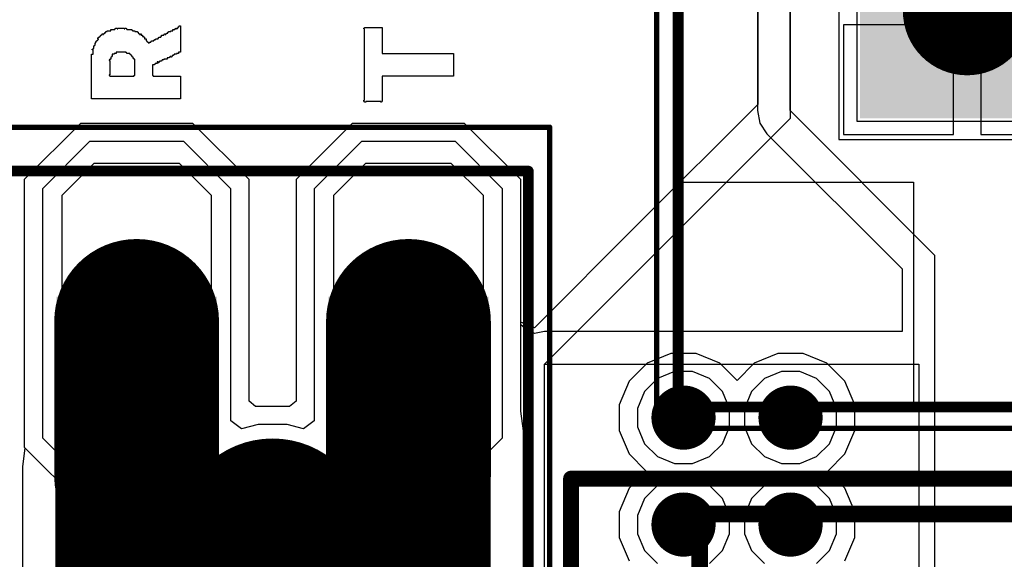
# Model space of a CAD drawing. Header units: millimetres. Extents: x -0.08 to 3.17, y -0.08 to 4.88.
# Tile 248 of 256: x 2.1 to 2.47, y 3.25 to 3.45. Entities that reach past the tile are written whole.
import ezdxf

# ---------------------------------------------------------------- set-up
doc = ezdxf.new("R2010")
doc.units = ezdxf.units.MM
doc.header["$MEASUREMENT"] = 0
for name, color, linetype in [('BottomLayer', 5, 'Continuous'), ('BottomSolder', 6, 'Continuous'), ('Mechanical13', 56, 'Continuous'), ('Mechanical15', 56, 'Continuous'), ('MidLayer1', 16, 'Continuous'), ('MidLayer2', 76, 'Continuous'), ('MultiLayer', 9, 'Continuous'), ('PadHoleLayer', 156, 'Continuous'), ('TopLayer', 1, 'Continuous'), ('TopOverlay', 2, 'Continuous'), ('TopPaste', 8, 'Continuous'), ('TopSolder', 216, 'Continuous'), ('ViaHoleLayer', 16, 'Continuous')]:
    doc.layers.add(name, color=color, linetype=linetype)

# ---------------------------------------------------------------- blocks, each defined once
blk = doc.blocks.new('ACM70V_701_2PL_TL00_F_________1_467')
at = {"layer": 'Mechanical13', "const_width": 0.00614}
for points in [[(0.14173, 0.12205), (0.14173, -0.12205)], [(0.14173, -0.12205), (-0.14173, -0.12205)]]:
    blk.add_lwpolyline(points, dxfattribs=at)
at = {"layer": 'Mechanical13', "const_width": 0.00307}
blk.add_lwpolyline([(0.1402, -0.12205, 1), (0.14327, -0.12205, 1)], format="xyb", close=True, dxfattribs=at)
blk.add_lwpolyline([(0.1402, -0.12205, 1), (0.14327, -0.12205, 1)], format="xyb", close=True, dxfattribs=at)
at = {"layer": 'Mechanical15', "const_width": 0.00591}
for points in [[(0.18898, 0), (0.18898, -0.135)], [(0.18898, -0.135), (-0.18898, -0.135)]]:
    blk.add_lwpolyline(points, dxfattribs=at)
at = {"layer": 'Mechanical15', "const_width": 0.00295}
blk.add_lwpolyline([(0.1875, -0.135, 1), (0.19045, -0.135, 1)], format="xyb", close=True, dxfattribs=at)
blk.add_lwpolyline([(0.1875, -0.135, 1), (0.19045, -0.135, 1)], format="xyb", close=True, dxfattribs=at)
blk = doc.blocks.new('0430450600_F_________1_485')
at = {"layer": 'BottomLayer'}
blk.add_solid([(0.08268, -0.09449), (0.15354, -0.09449), (0.08268, -0.02362), (0.15354, -0.02362)], dxfattribs=at)
at = {"layer": 'BottomSolder'}
blk.add_solid([(0.07868, -0.09849), (0.15754, -0.09849), (0.07868, -0.01962), (0.15754, -0.01962)], dxfattribs=at)
at = {"layer": 'Mechanical13'}
for p, q in [((0.1811, -0.16535), (0.1811, -0.07874)), ((0.1811, -0.07874), (0.26378, -0.07874)), ((0.26378, -0.07874), (0.26378, -0.16535)), ((0.26378, -0.16535), (0.1811, -0.16535))]:
    blk.add_line(p, q, dxfattribs=at)
at = {"layer": 'Mechanical13', "const_width": 0.00394}
for points in [[(0.26378, -0.16535), (0.26378, 0.19685)], [(0.26378, -0.16535), (-0.26772, -0.16535)]]:
    blk.add_lwpolyline(points, dxfattribs=at)
at = {"layer": 'Mechanical13', "const_width": 0.00197}
blk.add_lwpolyline([(0.2628, -0.16535, 1), (0.26476, -0.16535, 1)], format="xyb", close=True, dxfattribs=at)
blk.add_lwpolyline([(0.2628, -0.16535, 1), (0.26476, -0.16535, 1)], format="xyb", close=True, dxfattribs=at)
at = {"layer": 'Mechanical15', "const_width": 0.00197}
for points in [[(0.27165, -0.17323), (0.27165, 0.20472)], [(0.27165, -0.17323), (-0.27559, -0.17323)]]:
    blk.add_lwpolyline(points, dxfattribs=at)
at = {"layer": 'Mechanical15', "const_width": 0.000984}
blk.add_lwpolyline([(0.27116, -0.17323, 1), (0.27215, -0.17323, 1)], format="xyb", close=True, dxfattribs=at)
blk.add_lwpolyline([(0.27116, -0.17323, 1), (0.27215, -0.17323, 1)], format="xyb", close=True, dxfattribs=at)
at = {"layer": 'MidLayer1'}
blk.add_solid([(0.08268, -0.09449), (0.15354, -0.09449), (0.08268, -0.02362), (0.15354, -0.02362)], dxfattribs=at)
at = {"layer": 'MidLayer2'}
blk.add_solid([(0.08268, -0.09449), (0.15354, -0.09449), (0.08268, -0.02362), (0.15354, -0.02362)], dxfattribs=at)
at = {"layer": 'MultiLayer'}
blk.add_solid([(0.08268, -0.09449), (0.15354, -0.09449), (0.08268, -0.02362), (0.15354, -0.02362)], dxfattribs=at)
at = {"layer": 'PadHoleLayer', "const_width": 0.02362}
blk.add_lwpolyline([(0.1063, -0.05906, 1), (0.12992, -0.05906, 1)], format="xyb", close=True, dxfattribs=at)
at = {"layer": 'TopLayer'}
blk.add_solid([(0.08268, -0.09449), (0.15354, -0.09449), (0.08268, -0.02362), (0.15354, -0.02362)], dxfattribs=at)
at = {"layer": 'TopSolder'}
blk.add_solid([(0.07868, -0.09849), (0.15754, -0.09849), (0.07868, -0.01962), (0.15754, -0.01962)], dxfattribs=at)
blk = doc.blocks.new('HLE_115_02_F_DV_F_________1_549')
at = {"layer": 'BottomLayer', "const_width": 0.05906}
for points in [[(0.6, 0.07854), (0.6, 0.02146)], [(0.7, 0.07854), (0.7, 0.02146)], [(0.6, -0.07854), (0.6, -0.02146)], [(0.7, -0.07854), (0.7, -0.02146)]]:
    blk.add_lwpolyline(points, dxfattribs=at)
at = {"layer": 'BottomLayer', "const_width": 0.02953}
for points in [[(0.58524, 0.07854, 1), (0.61476, 0.07854, 1)], [(0.68524, 0.07854, 1), (0.71476, 0.07854, 1)], [(0.58524, 0.02146, 1), (0.61476, 0.02146, 1)], [(0.68524, 0.02146, 1), (0.71476, 0.02146, 1)], [(0.58524, -0.02146, 1), (0.61476, -0.02146, 1)], [(0.68524, -0.02146, 1), (0.71476, -0.02146, 1)]]:
    blk.add_lwpolyline(points, format="xyb", close=True, dxfattribs=at)
at = {"layer": 'BottomSolder', "const_width": 0.06063}
for points in [[(0.6, 0.07854), (0.6, 0.02146)], [(0.7, 0.07854), (0.7, 0.02146)], [(0.6, -0.07854), (0.6, -0.02146)], [(0.7, -0.07854), (0.7, -0.02146)]]:
    blk.add_lwpolyline(points, dxfattribs=at)
at = {"layer": 'BottomSolder'}
for points, const_width in [([(0.58484, 0.07854, 1), (0.61516, 0.07854, 1)], 0.03031), ([(0.68484, 0.07854, 1), (0.71516, 0.07854, 1)], 0.03031), ([(0.58484, 0.02146, 1), (0.61516, 0.02146, 1)], 0.03031), ([(0.68484, 0.02146, 1), (0.71516, 0.02146, 1)], 0.03031), ([(0.58484, -0.02146, 1), (0.61516, -0.02146, 1)], 0.03031), ([(0.68484, -0.02146, 1), (0.71516, -0.02146, 1)], 0.03031), ([(0.648, 0, 1), (0.652, 0, 1)], 0.004)]:
    blk.add_lwpolyline(points, format="xyb", close=True, dxfattribs=dict(at, const_width=const_width))
at = {"layer": 'Mechanical13', "const_width": 0.00394}
for points in [[(-0.74409, 0.13386), (0.74409, 0.13386)], [(0.74409, -0.13386), (0.74409, 0.13386)]]:
    blk.add_lwpolyline(points, dxfattribs=at)
at = {"layer": 'Mechanical13', "const_width": 0.00197}
blk.add_lwpolyline([(0.74311, 0.13386, 1), (0.74508, 0.13386, 1)], format="xyb", close=True, dxfattribs=at)
blk.add_lwpolyline([(0.74311, 0.13386, 1), (0.74508, 0.13386, 1)], format="xyb", close=True, dxfattribs=at)
at = {"layer": 'Mechanical15', "const_width": 0.00197}
for points in [[(-0.75197, 0.15), (0.75197, 0.15)], [(0.75197, -0.15), (0.75197, 0.15)]]:
    blk.add_lwpolyline(points, dxfattribs=at)
at = {"layer": 'Mechanical15', "const_width": 0.000984}
blk.add_lwpolyline([(0.75148, 0.15, 1), (0.75246, 0.15, 1)], format="xyb", close=True, dxfattribs=at)
blk.add_lwpolyline([(0.75148, 0.15, 1), (0.75246, 0.15, 1)], format="xyb", close=True, dxfattribs=at)
at = {"layer": 'MidLayer1', "const_width": 0.05906}
for points in [[(0.6, 0.07854), (0.6, 0.02146)], [(0.7, 0.07854), (0.7, 0.02146)], [(0.6, -0.07854), (0.6, -0.02146)], [(0.7, -0.07854), (0.7, -0.02146)]]:
    blk.add_lwpolyline(points, dxfattribs=at)
at = {"layer": 'MidLayer1', "const_width": 0.02953}
for points in [[(0.58524, 0.07854, 1), (0.61476, 0.07854, 1)], [(0.68524, 0.07854, 1), (0.71476, 0.07854, 1)], [(0.58524, 0.02146, 1), (0.61476, 0.02146, 1)], [(0.68524, 0.02146, 1), (0.71476, 0.02146, 1)], [(0.58524, -0.02146, 1), (0.61476, -0.02146, 1)], [(0.68524, -0.02146, 1), (0.71476, -0.02146, 1)]]:
    blk.add_lwpolyline(points, format="xyb", close=True, dxfattribs=at)
at = {"layer": 'MidLayer2', "const_width": 0.05906}
for points in [[(0.6, 0.07854), (0.6, 0.02146)], [(0.7, 0.07854), (0.7, 0.02146)], [(0.6, -0.07854), (0.6, -0.02146)], [(0.7, -0.07854), (0.7, -0.02146)]]:
    blk.add_lwpolyline(points, dxfattribs=at)
at = {"layer": 'MidLayer2', "const_width": 0.02953}
for points in [[(0.58524, 0.07854, 1), (0.61476, 0.07854, 1)], [(0.68524, 0.07854, 1), (0.71476, 0.07854, 1)], [(0.58524, 0.02146, 1), (0.61476, 0.02146, 1)], [(0.68524, 0.02146, 1), (0.71476, 0.02146, 1)], [(0.58524, -0.02146, 1), (0.61476, -0.02146, 1)], [(0.68524, -0.02146, 1), (0.71476, -0.02146, 1)]]:
    blk.add_lwpolyline(points, format="xyb", close=True, dxfattribs=at)
at = {"layer": 'MultiLayer', "const_width": 0.05906}
for points in [[(0.6, 0.07854), (0.6, 0.02146)], [(0.7, 0.07854), (0.7, 0.02146)], [(0.6, -0.07854), (0.6, -0.02146)], [(0.7, -0.07854), (0.7, -0.02146)]]:
    blk.add_lwpolyline(points, dxfattribs=at)
at = {"layer": 'MultiLayer', "const_width": 0.02953}
for points in [[(0.58524, 0.07854, 1), (0.61476, 0.07854, 1)], [(0.68524, 0.07854, 1), (0.71476, 0.07854, 1)], [(0.58524, 0.02146, 1), (0.61476, 0.02146, 1)], [(0.68524, 0.02146, 1), (0.71476, 0.02146, 1)], [(0.58524, -0.02146, 1), (0.61476, -0.02146, 1)], [(0.68524, -0.02146, 1), (0.71476, -0.02146, 1)]]:
    blk.add_lwpolyline(points, format="xyb", close=True, dxfattribs=at)
at = {"layer": 'PadHoleLayer'}
for points, const_width in [([(0.58819, 0.0185, 1), (0.61181, 0.0185, 1)], 0.02362), ([(0.68819, 0.0185, 1), (0.71181, 0.0185, 1)], 0.02362), ([(0.63228, 0, 1), (0.66772, 0, 1)], 0.03543), ([(0.58819, -0.0185, 1), (0.61181, -0.0185, 1)], 0.02362), ([(0.68819, -0.0185, 1), (0.71181, -0.0185, 1)], 0.02362)]:
    blk.add_lwpolyline(points, format="xyb", close=True, dxfattribs=dict(at, const_width=const_width))
at = {"layer": 'TopLayer', "const_width": 0.05906}
for points in [[(0.6, 0.07854), (0.6, 0.02146)], [(0.7, 0.07854), (0.7, 0.02146)], [(0.6, -0.07854), (0.6, -0.02146)], [(0.7, -0.07854), (0.7, -0.02146)]]:
    blk.add_lwpolyline(points, dxfattribs=at)
at = {"layer": 'TopLayer', "const_width": 0.02953}
for points in [[(0.58524, 0.07854, 1), (0.61476, 0.07854, 1)], [(0.68524, 0.07854, 1), (0.71476, 0.07854, 1)], [(0.58524, 0.02146, 1), (0.61476, 0.02146, 1)], [(0.68524, 0.02146, 1), (0.71476, 0.02146, 1)], [(0.58524, -0.02146, 1), (0.61476, -0.02146, 1)], [(0.68524, -0.02146, 1), (0.71476, -0.02146, 1)]]:
    blk.add_lwpolyline(points, format="xyb", close=True, dxfattribs=at)
at = {"layer": 'TopSolder', "const_width": 0.06063}
for points in [[(0.6, 0.07854), (0.6, 0.02146)], [(0.7, 0.07854), (0.7, 0.02146)], [(0.6, -0.07854), (0.6, -0.02146)], [(0.7, -0.07854), (0.7, -0.02146)]]:
    blk.add_lwpolyline(points, dxfattribs=at)
at = {"layer": 'TopSolder'}
for points, const_width in [([(0.58484, 0.07854, 1), (0.61516, 0.07854, 1)], 0.03031), ([(0.68484, 0.07854, 1), (0.71516, 0.07854, 1)], 0.03031), ([(0.58484, 0.02146, 1), (0.61516, 0.02146, 1)], 0.03031), ([(0.68484, 0.02146, 1), (0.71516, 0.02146, 1)], 0.03031), ([(0.58484, -0.02146, 1), (0.61516, -0.02146, 1)], 0.03031), ([(0.68484, -0.02146, 1), (0.71516, -0.02146, 1)], 0.03031), ([(0.648, 0, 1), (0.652, 0, 1)], 0.004)]:
    blk.add_lwpolyline(points, format="xyb", close=True, dxfattribs=dict(at, const_width=const_width))
for points in [[(0.57047, 0.07776), (0.62953, 0.07776), (0.57047, 0.0876), (0.62953, 0.0876)], [(0.67047, 0.07776), (0.72953, 0.07776), (0.67047, 0.0876), (0.72953, 0.0876)]]:
    blk.add_solid(points, dxfattribs=at)

msp = doc.modelspace()

# ---------------------------------------------------------------- linework, layer by layer
at = {"layer": 'BottomLayer'}
for p, q in [((2.40551, 3.5), (2.40551, 3.40551)), ((2.12656, 3.41141), (2.10589, 3.39074)), ((2.1679, 3.41141), (2.12656, 3.41141)), ((2.18857, 3.39074), (2.1679, 3.41141)), ((2.22656, 3.41141), (2.20589, 3.39074)), ((2.2679, 3.41141), (2.22656, 3.41141)), ((2.28857, 3.39074), (2.2679, 3.41141)), ((2.40551, 3.40551), (2.5, 3.40551)), ((2.10589, 3.39074), (2.10589, 3.29232)), ((2.18857, 3.30915), (2.18857, 3.39074)), ((2.20589, 3.39074), (2.20589, 3.30915)), ((2.28857, 3.30549), (2.28857, 3.39074)), ((2.34373, 3.32677), (2.33504, 3.32318)), ((2.35312, 3.32677), (2.34373, 3.32677)), ((2.36181, 3.32318), (2.35312, 3.32677)), ((2.3831, 3.32677), (2.37441, 3.32318)), ((2.39249, 3.32677), (2.3831, 3.32677)), ((2.40118, 3.32318), (2.39249, 3.32677)), ((2.33504, 3.32318), (2.3284, 3.31653)), ((2.36811, 3.31687), (2.36181, 3.32318)), ((2.37441, 3.32318), (2.36811, 3.31687)), ((2.40782, 3.31653), (2.40118, 3.32318)), ((2.3284, 3.31653), (2.3248, 3.30785)), ((2.41142, 3.30785), (2.40782, 3.31653)), ((2.19101, 3.30728), (2.18857, 3.30915)), ((2.20345, 3.30728), (2.19101, 3.30728)), ((2.20589, 3.30915), (2.20345, 3.30728)), ((2.3248, 3.30785), (2.3248, 3.29845)), ((2.41142, 3.29845), (2.41142, 3.30785)), ((2.28952, 3.29825), (2.28857, 3.30549)), ((2.28952, 3.23504), (2.28952, 3.29825)), ((2.3248, 3.29845), (2.3284, 3.28977)), ((2.40782, 3.28977), (2.41142, 3.29845)), ((2.10615, 3.29205), (2.10522, 3.28498)), ((2.10589, 3.29232), (2.10615, 3.29205)), ((2.3284, 3.28977), (2.3347, 3.28346)), ((2.40152, 3.28346), (2.40782, 3.28977)), ((2.10522, 3.28498), (2.10522, 3.22153)), ((2.3347, 3.28346), (2.3284, 3.27716)), ((2.40782, 3.27716), (2.40152, 3.28346)), ((2.3284, 3.27716), (2.3248, 3.26848)), ((2.41142, 3.26848), (2.40782, 3.27716)), ((2.3248, 3.26848), (2.3248, 3.25908)), ((2.41142, 3.25908), (2.41142, 3.26848)), ((2.3248, 3.25908), (2.3284, 3.2504)), ((2.40782, 3.2504), (2.41142, 3.25908))]:
    msp.add_line(p, q, dxfattribs=at)
at = {"layer": 'BottomLayer', "const_width": 0.03937}
for points in [[(2.14062, 3.30342), (2.14723, 3.31003)], [(2.24723, 3.30877), (2.24723, 3.31003)], [(2.24723, 3.30877), (2.25775, 3.29825)], [(2.14062, 3.28861), (2.14062, 3.30342)], [(2.25775, 3.23504), (2.25775, 3.29825)], [(2.13699, 3.28498), (2.14062, 3.28861)], [(2.13699, 3.22153), (2.13699, 3.28498)], [(2.25384, 3.23113), (2.25775, 3.23504)]]:
    msp.add_lwpolyline(points, dxfattribs=at)
at = {"layer": 'BottomLayer'}
for points, const_width in [([(2.13739, 3.31003, 1), (2.15707, 3.31003, 1)], 0.01969), ([(2.23739, 3.31003, 1), (2.25707, 3.31003, 1)], 0.01969), ([(2.23739, 3.30877, 1), (2.25707, 3.30877, 1)], 0.01969), ([(2.23739, 3.30877, 1), (2.25707, 3.30877, 1)], 0.01969), ([(2.13078, 3.30342, 1), (2.15046, 3.30342, 1)], 0.01969), ([(2.13078, 3.30342, 1), (2.15046, 3.30342, 1)], 0.01969), ([(2.24791, 3.29825, 1), (2.2676, 3.29825, 1)], 0.01969), ([(2.24791, 3.29825, 1), (2.2676, 3.29825, 1)], 0.01969), ([(2.34252, 3.30315, 1), (2.35433, 3.30315, 1)], 0.01181), ([(2.38189, 3.30315, 1), (2.3937, 3.30315, 1)], 0.01181), ([(2.13078, 3.28861, 1), (2.15046, 3.28861, 1)], 0.01969), ([(2.13078, 3.28861, 1), (2.15046, 3.28861, 1)], 0.01969), ([(2.12715, 3.28498, 1), (2.14683, 3.28498, 1)], 0.01969), ([(2.12715, 3.28498, 1), (2.14683, 3.28498, 1)], 0.01969), ([(2.34252, 3.26378, 1), (2.35433, 3.26378, 1)], 0.01181), ([(2.38189, 3.26378, 1), (2.3937, 3.26378, 1)], 0.01181), ([(2.24791, 3.23504, 1), (2.2676, 3.23504, 1)], 0.01969), ([(2.24791, 3.23504, 1), (2.2676, 3.23504, 1)], 0.01969)]:
    msp.add_lwpolyline(points, format="xyb", close=True, dxfattribs=dict(at, const_width=const_width))
at = {"layer": 'MidLayer1'}
for p, q in [((2.37575, 3.64173), (2.37575, 3.41837)), ((2.3878, 3.41339), (2.3878, 3.64173)), ((2.4122, 3.49331), (2.4122, 3.4122)), ((2.37575, 3.41837), (2.33204, 3.37466)), ((2.34055, 3.36614), (2.3878, 3.41339)), ((2.12656, 3.41141), (2.10589, 3.39074)), ((2.1679, 3.41141), (2.12656, 3.41141)), ((2.18857, 3.39074), (2.1679, 3.41141)), ((2.22656, 3.41141), (2.20589, 3.39074)), ((2.2679, 3.41141), (2.22656, 3.41141)), ((2.28857, 3.39074), (2.2679, 3.41141)), ((2.4122, 3.4122), (2.49331, 3.4122)), ((2.10589, 3.39074), (2.10589, 3.29232)), ((2.18857, 3.30915), (2.18857, 3.39074)), ((2.20589, 3.39074), (2.20589, 3.30915)), ((2.28857, 3.33826), (2.28857, 3.39074)), ((2.33204, 3.37466), (2.29357, 3.33619)), ((2.33204, 3.37466), (2.33204, 3.37466)), ((2.29724, 3.32283), (2.34055, 3.36614)), ((2.29357, 3.33619), (2.28857, 3.33826)), ((2.29724, 3.04835), (2.29724, 3.32283)), ((2.19101, 3.30728), (2.18857, 3.30915)), ((2.20345, 3.30728), (2.19101, 3.30728)), ((2.20589, 3.30915), (2.20345, 3.30728)), ((2.10589, 3.29232), (2.12656, 3.27165)), ((2.12656, 3.27165), (2.14732, 3.27165)), ((2.14732, 3.27165), (2.15037, 3.26768)), ((2.15037, 3.26768), (2.14998, 3.26625)), ((2.14998, 3.26625), (2.14998, 3.25381)), ((2.14998, 3.25381), (2.15037, 3.25239)), ((2.15037, 3.25239), (2.14732, 3.24842))]:
    msp.add_line(p, q, dxfattribs=at)
at = {"layer": 'MidLayer1', "const_width": 0.01181}
for points in [[(2.34252, 3.30315, 1), (2.35433, 3.30315, 1)], [(2.38189, 3.30315, 1), (2.3937, 3.30315, 1)], [(2.34252, 3.26378, 1), (2.35433, 3.26378, 1)], [(2.38189, 3.26378, 1), (2.3937, 3.26378, 1)]]:
    msp.add_lwpolyline(points, format="xyb", close=True, dxfattribs=at)
at = {"layer": 'MidLayer2'}
for p, q in [((2.4122, 3.49331), (2.4122, 3.4122)), ((2.4122, 3.4122), (2.49331, 3.4122)), ((2.12991, 3.40472), (2.11258, 3.3874)), ((2.16455, 3.40472), (2.12991, 3.40472)), ((2.18187, 3.3874), (2.16455, 3.40472)), ((2.22991, 3.40472), (2.21258, 3.3874)), ((2.26455, 3.40472), (2.22991, 3.40472)), ((2.28187, 3.3874), (2.26455, 3.40472)), ((2.11258, 3.3874), (2.11258, 3.29566)), ((2.18187, 3.30201), (2.18187, 3.3874)), ((2.21258, 3.3874), (2.21258, 3.30201)), ((2.28187, 3.29566), (2.28187, 3.3874)), ((2.34506, 3.32008), (2.33884, 3.3175)), ((2.35179, 3.32008), (2.34506, 3.32008)), ((2.35801, 3.3175), (2.35179, 3.32008)), ((2.38443, 3.32008), (2.37821, 3.3175)), ((2.39116, 3.32008), (2.38443, 3.32008)), ((2.39738, 3.3175), (2.39116, 3.32008)), ((2.33884, 3.3175), (2.33407, 3.31274)), ((2.36278, 3.31274), (2.35801, 3.3175)), ((2.37821, 3.3175), (2.37344, 3.31274)), ((2.40215, 3.31274), (2.39738, 3.3175)), ((2.33407, 3.31274), (2.3315, 3.30652)), ((2.36535, 3.30652), (2.36278, 3.31274)), ((2.37344, 3.31274), (2.37087, 3.30652)), ((2.40472, 3.30652), (2.40215, 3.31274)), ((2.3315, 3.30652), (2.3315, 3.29978)), ((2.36535, 3.29978), (2.36535, 3.30652)), ((2.37087, 3.30652), (2.37087, 3.29978)), ((2.40472, 3.29978), (2.40472, 3.30652)), ((2.18584, 3.29896), (2.18187, 3.30201)), ((2.19189, 3.30059), (2.18584, 3.29896)), ((2.20257, 3.30059), (2.19189, 3.30059)), ((2.20862, 3.29896), (2.20257, 3.30059)), ((2.21258, 3.30201), (2.20862, 3.29896)), ((2.3315, 3.29978), (2.33407, 3.29356)), ((2.36278, 3.29356), (2.36535, 3.29978)), ((2.37087, 3.29978), (2.37344, 3.29356)), ((2.40215, 3.29356), (2.40472, 3.29978)), ((2.11258, 3.29566), (2.12991, 3.27834)), ((2.26455, 3.27834), (2.28187, 3.29566)), ((2.33407, 3.29356), (2.33884, 3.2888)), ((2.35801, 3.2888), (2.36278, 3.29356)), ((2.37344, 3.29356), (2.37821, 3.2888)), ((2.39738, 3.2888), (2.40215, 3.29356)), ((2.33884, 3.2888), (2.34506, 3.28622)), ((2.34506, 3.28622), (2.35179, 3.28622)), ((2.35179, 3.28622), (2.35801, 3.2888)), ((2.37821, 3.2888), (2.38443, 3.28622)), ((2.38443, 3.28622), (2.39116, 3.28622)), ((2.39116, 3.28622), (2.39738, 3.2888)), ((2.12991, 3.27834), (2.15566, 3.27834)), ((2.15566, 3.27834), (2.15881, 3.27334)), ((2.23564, 3.27334), (2.2388, 3.27834)), ((2.2388, 3.27834), (2.26455, 3.27834)), ((2.34506, 3.28071), (2.33884, 3.27813)), ((2.35179, 3.28071), (2.34506, 3.28071)), ((2.35801, 3.27813), (2.35179, 3.28071)), ((2.38443, 3.28071), (2.37821, 3.27813)), ((2.39116, 3.28071), (2.38443, 3.28071)), ((2.39738, 3.27813), (2.39116, 3.28071)), ((2.33884, 3.27813), (2.33407, 3.27337)), ((2.36278, 3.27337), (2.35801, 3.27813)), ((2.37821, 3.27813), (2.37344, 3.27337)), ((2.40215, 3.27337), (2.39738, 3.27813)), ((2.15881, 3.27334), (2.15668, 3.26537)), ((2.23778, 3.26537), (2.23564, 3.27334)), ((2.33407, 3.27337), (2.3315, 3.26715)), ((2.36535, 3.26715), (2.36278, 3.27337)), ((2.37344, 3.27337), (2.37087, 3.26715)), ((2.40472, 3.26715), (2.40215, 3.27337)), ((2.15668, 3.26537), (2.15668, 3.2547)), ((2.23778, 3.2547), (2.23778, 3.26537)), ((2.3315, 3.26715), (2.3315, 3.26041)), ((2.36535, 3.26041), (2.36535, 3.26715)), ((2.37087, 3.26715), (2.37087, 3.26041)), ((2.40472, 3.26041), (2.40472, 3.26715)), ((2.3315, 3.26041), (2.33407, 3.25419)), ((2.36278, 3.25419), (2.36535, 3.26041)), ((2.37087, 3.26041), (2.37344, 3.25419)), ((2.40215, 3.25419), (2.40472, 3.26041)), ((2.15668, 3.2547), (2.15881, 3.24673)), ((2.23564, 3.24673), (2.23778, 3.2547)), ((2.33407, 3.25419), (2.33884, 3.24943)), ((2.35801, 3.24943), (2.36278, 3.25419)), ((2.37344, 3.25419), (2.37821, 3.24943)), ((2.39738, 3.24943), (2.40215, 3.25419))]:
    msp.add_line(p, q, dxfattribs=at)
at = {"layer": 'MidLayer2', "const_width": 0.01181}
for points in [[(2.34252, 3.30315, 1), (2.35433, 3.30315, 1)], [(2.38189, 3.30315, 1), (2.3937, 3.30315, 1)], [(2.34252, 3.26378, 1), (2.35433, 3.26378, 1)], [(2.38189, 3.26378, 1), (2.3937, 3.26378, 1)]]:
    msp.add_lwpolyline(points, format="xyb", close=True, dxfattribs=at)
at = {"layer": 'MultiLayer', "const_width": 0.01181}
for points in [[(2.34252, 3.30315, 1), (2.35433, 3.30315, 1)], [(2.38189, 3.30315, 1), (2.3937, 3.30315, 1)], [(2.34252, 3.26378, 1), (2.35433, 3.26378, 1)], [(2.38189, 3.26378, 1), (2.3937, 3.26378, 1)]]:
    msp.add_lwpolyline(points, format="xyb", close=True, dxfattribs=at)
at = {"layer": 'TopLayer'}
for p, q in [((2.37559, 3.51954), (2.37559, 3.41617)), ((2.38763, 3.41617), (2.38763, 3.51954)), ((2.44776, 3.44776), (2.40732, 3.44776)), ((2.40732, 3.44776), (2.40732, 3.40732)), ((2.44776, 3.40732), (2.44776, 3.44776)), ((2.49819, 3.44776), (2.45776, 3.44776)), ((2.45776, 3.44776), (2.45776, 3.40732)), ((2.37559, 3.41617), (2.3765, 3.41156)), ((2.44094, 3.36285), (2.38763, 3.41617)), ((2.12656, 3.41141), (2.10589, 3.39074)), ((2.1679, 3.41141), (2.12656, 3.41141)), ((2.18857, 3.39074), (2.1679, 3.41141)), ((2.22656, 3.41141), (2.20589, 3.39074)), ((2.2679, 3.41141), (2.22656, 3.41141)), ((2.28857, 3.39074), (2.2679, 3.41141)), ((2.3765, 3.41156), (2.37911, 3.40765)), ((2.37911, 3.40765), (2.37911, 3.40765)), ((2.37911, 3.40765), (2.4289, 3.35786)), ((2.40732, 3.40732), (2.44776, 3.40732)), ((2.45776, 3.40732), (2.49819, 3.40732)), ((2.10589, 3.39074), (2.10589, 3.29232)), ((2.18857, 3.30915), (2.18857, 3.39074)), ((2.20589, 3.39074), (2.20589, 3.30915)), ((2.28857, 3.33725), (2.28857, 3.39074)), ((2.44094, 3.16535), (2.44094, 3.36285)), ((2.4289, 3.35786), (2.4289, 3.33488)), ((2.29021, 3.33593), (2.28857, 3.33725)), ((2.29357, 3.33415), (2.29021, 3.33593)), ((2.29724, 3.33488), (2.29357, 3.33415)), ((2.4289, 3.33488), (2.29724, 3.33488)), ((2.29724, 3.14961), (2.29724, 3.32283)), ((2.29724, 3.32283), (2.43504, 3.32283)), ((2.43504, 3.32283), (2.43504, 3.14961)), ((2.19101, 3.30728), (2.18857, 3.30915)), ((2.20345, 3.30728), (2.19101, 3.30728)), ((2.20589, 3.30915), (2.20345, 3.30728)), ((2.10589, 3.29232), (2.12656, 3.27165)), ((2.12656, 3.27165), (2.14732, 3.27165)), ((2.14732, 3.27165), (2.15037, 3.26768)), ((2.15037, 3.26768), (2.14998, 3.26625)), ((2.14998, 3.26625), (2.14998, 3.25381)), ((2.14998, 3.25381), (2.15037, 3.25239)), ((2.15037, 3.25239), (2.14732, 3.24842))]:
    msp.add_line(p, q, dxfattribs=at)
at = {"layer": 'TopLayer', "const_width": 0.01181}
for points in [[(2.34252, 3.30315, 1), (2.35433, 3.30315, 1)], [(2.38189, 3.30315, 1), (2.3937, 3.30315, 1)], [(2.34252, 3.26378, 1), (2.35433, 3.26378, 1)], [(2.38189, 3.26378, 1), (2.3937, 3.26378, 1)]]:
    msp.add_lwpolyline(points, format="xyb", close=True, dxfattribs=at)
at = {"layer": 'TopOverlay'}
for p, q in [((2.1356, 3.4447), (2.1356, 3.44496)), ((2.1356, 3.44496), (2.13586, 3.44496)), ((2.13586, 3.44496), (2.13586, 3.44522)), ((2.13586, 3.44522), (2.13638, 3.44522)), ((2.13638, 3.44522), (2.13638, 3.44549)), ((2.13638, 3.44549), (2.13768, 3.44549)), ((2.13768, 3.44549), (2.13768, 3.44601)), ((2.13768, 3.44601), (2.13924, 3.44601)), ((2.13924, 3.44601), (2.13924, 3.44627)), ((2.13924, 3.44627), (2.1395, 3.44627)), ((2.1395, 3.44627), (2.1395, 3.44653)), ((2.1395, 3.44653), (2.14002, 3.44653)), ((2.14002, 3.44653), (2.14002, 3.44627)), ((2.14002, 3.44627), (2.14028, 3.44627)), ((2.14028, 3.44627), (2.14028, 3.44653)), ((2.14028, 3.44653), (2.14262, 3.44653)), ((2.14262, 3.44653), (2.14262, 3.44627)), ((2.14262, 3.44627), (2.14288, 3.44627)), ((2.14288, 3.44627), (2.14288, 3.44653)), ((2.14288, 3.44653), (2.1434, 3.44653)), ((2.1434, 3.44653), (2.1434, 3.44627)), ((2.1434, 3.44627), (2.14366, 3.44627)), ((2.14366, 3.44627), (2.14366, 3.44601)), ((2.14366, 3.44601), (2.14548, 3.44601)), ((2.14548, 3.44601), (2.14548, 3.44575)), ((2.14548, 3.44575), (2.14574, 3.44575)), ((2.14574, 3.44575), (2.14574, 3.44549)), ((2.14574, 3.44549), (2.14652, 3.44549)), ((2.14652, 3.44549), (2.14652, 3.44522)), ((2.14652, 3.44522), (2.14756, 3.44522)), ((2.14756, 3.44522), (2.14756, 3.44496)), ((2.14756, 3.44496), (2.14782, 3.44496)), ((2.14782, 3.44496), (2.14782, 3.4447)), ((2.15874, 3.4447), (2.15874, 3.44496)), ((2.15874, 3.44496), (2.159, 3.44496)), ((2.159, 3.44496), (2.159, 3.44522)), ((2.159, 3.44522), (2.15978, 3.44522)), ((2.15978, 3.44522), (2.15978, 3.44549)), ((2.15978, 3.44549), (2.16056, 3.44549)), ((2.16056, 3.44549), (2.16056, 3.44601)), ((2.16056, 3.44601), (2.16134, 3.44601)), ((2.16134, 3.44601), (2.16134, 3.44627)), ((2.16134, 3.44627), (2.1616, 3.44627)), ((2.1616, 3.44627), (2.1616, 3.44653)), ((2.1616, 3.44653), (2.16186, 3.44653)), ((2.16186, 3.44653), (2.16186, 3.44627)), ((2.16186, 3.44627), (2.16212, 3.44627)), ((2.16212, 3.44627), (2.16212, 3.44653)), ((2.16212, 3.44653), (2.16238, 3.44653)), ((2.16238, 3.44653), (2.16238, 3.44679)), ((2.16238, 3.44679), (2.16264, 3.44679)), ((2.16264, 3.44679), (2.16264, 3.44705)), ((2.16264, 3.44705), (2.1629, 3.44705)), ((2.1629, 3.44705), (2.1629, 3.44731)), ((2.1629, 3.44731), (2.16342, 3.44731)), ((2.16342, 3.44731), (2.16342, 3.43768)), ((2.23077, 3.44627), (2.23077, 3.44653)), ((2.23077, 3.44653), (2.23103, 3.44653)), ((2.23103, 3.44627), (2.23077, 3.44627)), ((2.23103, 3.44653), (2.23103, 3.44679)), ((2.23103, 3.44679), (2.23753, 3.44679)), ((2.23103, 3.42), (2.23103, 3.44627)), ((2.23753, 3.44679), (2.23753, 3.44627)), ((2.23753, 3.44627), (2.23753, 3.44601)), ((2.23753, 3.44601), (2.23753, 3.43716)), ((2.13222, 3.44106), (2.13222, 3.44158)), ((2.13222, 3.44158), (2.13248, 3.44158)), ((2.13248, 3.44158), (2.13248, 3.44184)), ((2.13248, 3.44184), (2.13274, 3.44184)), ((2.13274, 3.44184), (2.13274, 3.4421)), ((2.13274, 3.4421), (2.133, 3.4421)), ((2.133, 3.44262), (2.133, 3.44288)), ((2.133, 3.44288), (2.13326, 3.44288)), ((2.13326, 3.44262), (2.133, 3.44262)), ((2.133, 3.4421), (2.133, 3.44236)), ((2.133, 3.44236), (2.13326, 3.44236)), ((2.13326, 3.44288), (2.13326, 3.44314)), ((2.13326, 3.44314), (2.13352, 3.44314)), ((2.13326, 3.44236), (2.13326, 3.44262)), ((2.13352, 3.44314), (2.13352, 3.4434)), ((2.13352, 3.4434), (2.13378, 3.4434)), ((2.13378, 3.4434), (2.13378, 3.44366)), ((2.13378, 3.44366), (2.13404, 3.44366)), ((2.13404, 3.44366), (2.13404, 3.44392)), ((2.13404, 3.44392), (2.1343, 3.44392)), ((2.1343, 3.44392), (2.1343, 3.44418)), ((2.1343, 3.44418), (2.13456, 3.44418)), ((2.13456, 3.44418), (2.13456, 3.44444)), ((2.13456, 3.44444), (2.13482, 3.44444)), ((2.13482, 3.44444), (2.13482, 3.44418)), ((2.13482, 3.44418), (2.13508, 3.44418)), ((2.13508, 3.44418), (2.13508, 3.44444)), ((2.13508, 3.44444), (2.13534, 3.44444)), ((2.13534, 3.44444), (2.13534, 3.4447)), ((2.13534, 3.4447), (2.1356, 3.4447)), ((2.14782, 3.4447), (2.14808, 3.4447)), ((2.14808, 3.4447), (2.14808, 3.44444)), ((2.14808, 3.44444), (2.14834, 3.44444)), ((2.14834, 3.44444), (2.14834, 3.44418)), ((2.14834, 3.44418), (2.1486, 3.44418)), ((2.1486, 3.44418), (2.1486, 3.44444)), ((2.1486, 3.44444), (2.14886, 3.44444)), ((2.14886, 3.44444), (2.14886, 3.44392)), ((2.14886, 3.44392), (2.14938, 3.44392)), ((2.14938, 3.44392), (2.14938, 3.4434)), ((2.14938, 3.4434), (2.1499, 3.4434)), ((2.1499, 3.4434), (2.1499, 3.44314)), ((2.1499, 3.44314), (2.15016, 3.44314)), ((2.15016, 3.44314), (2.15016, 3.44288)), ((2.15016, 3.44288), (2.15016, 3.44262)), ((2.15016, 3.44262), (2.15068, 3.44262)), ((2.15068, 3.44262), (2.15068, 3.44184)), ((2.15068, 3.44184), (2.15094, 3.44184)), ((2.15094, 3.44184), (2.15094, 3.44158)), ((2.15094, 3.44158), (2.1512, 3.44158)), ((2.1512, 3.44158), (2.1512, 3.44132)), ((2.1512, 3.44132), (2.15146, 3.44132)), ((2.15146, 3.44132), (2.15146, 3.44106)), ((2.15198, 3.44106), (2.15198, 3.44132)), ((2.15198, 3.44132), (2.1525, 3.44132)), ((2.1525, 3.44132), (2.1525, 3.44158)), ((2.1525, 3.44158), (2.15276, 3.44158)), ((2.15276, 3.44158), (2.15276, 3.44184)), ((2.15276, 3.44184), (2.15354, 3.44184)), ((2.15354, 3.44184), (2.15354, 3.4421)), ((2.15354, 3.4421), (2.1538, 3.4421)), ((2.1538, 3.4421), (2.1538, 3.44236)), ((2.1538, 3.44236), (2.15432, 3.44236)), ((2.15432, 3.44236), (2.15432, 3.44262)), ((2.15432, 3.44262), (2.1551, 3.44262)), ((2.1551, 3.44262), (2.1551, 3.44288)), ((2.1551, 3.44288), (2.15536, 3.44288)), ((2.15536, 3.44288), (2.15536, 3.44314)), ((2.15536, 3.44314), (2.15614, 3.44314)), ((2.15614, 3.44314), (2.15614, 3.4434)), ((2.15614, 3.4434), (2.1564, 3.4434)), ((2.1564, 3.4434), (2.1564, 3.44392)), ((2.1564, 3.44392), (2.15718, 3.44392)), ((2.15718, 3.44392), (2.15718, 3.44418)), ((2.15718, 3.44418), (2.15744, 3.44418)), ((2.15744, 3.44418), (2.15744, 3.44444)), ((2.15744, 3.44444), (2.1577, 3.44444)), ((2.1577, 3.44444), (2.1577, 3.44418)), ((2.1577, 3.44418), (2.15796, 3.44418)), ((2.15796, 3.44418), (2.15796, 3.44444)), ((2.15796, 3.44444), (2.15822, 3.44444)), ((2.15822, 3.44444), (2.15822, 3.4447)), ((2.15822, 3.4447), (2.15874, 3.4447)), ((2.13092, 3.43846), (2.13092, 3.43872)), ((2.13092, 3.43872), (2.13118, 3.43872)), ((2.13118, 3.43846), (2.13092, 3.43846)), ((2.13118, 3.43872), (2.13118, 3.43898)), ((2.13118, 3.43898), (2.13144, 3.43898)), ((2.13118, 3.4369), (2.13118, 3.43846)), ((2.13144, 3.43898), (2.13144, 3.44002)), ((2.13144, 3.44002), (2.1317, 3.44002)), ((2.1317, 3.44002), (2.1317, 3.44028)), ((2.1317, 3.44028), (2.13196, 3.44028)), ((2.13196, 3.44028), (2.13196, 3.44106)), ((2.13196, 3.44106), (2.13222, 3.44106)), ((2.1434, 3.43768), (2.13976, 3.43768)), ((2.13976, 3.43768), (2.13976, 3.43716)), ((2.1434, 3.43742), (2.1434, 3.43768)), ((2.15146, 3.44106), (2.15198, 3.44106)), ((2.16342, 3.43768), (2.16264, 3.43768)), ((2.16264, 3.43768), (2.16264, 3.43716)), ((2.13066, 3.42052), (2.13066, 3.4369)), ((2.13066, 3.4369), (2.13118, 3.4369)), ((2.13742, 3.43482), (2.13716, 3.43482)), ((2.13716, 3.43482), (2.13716, 3.43456)), ((2.13716, 3.43456), (2.13742, 3.43456)), ((2.13768, 3.43508), (2.13742, 3.43508)), ((2.13742, 3.43508), (2.13742, 3.43482)), ((2.13742, 3.43456), (2.13742, 3.42936)), ((2.13794, 3.43586), (2.13768, 3.43586)), ((2.13768, 3.43586), (2.13768, 3.43508)), ((2.1382, 3.43612), (2.13794, 3.43612)), ((2.13794, 3.43612), (2.13794, 3.43586)), ((2.13898, 3.4369), (2.1382, 3.4369)), ((2.1382, 3.4369), (2.1382, 3.43612)), ((2.13976, 3.43716), (2.13898, 3.43716)), ((2.13898, 3.43716), (2.13898, 3.4369)), ((2.14366, 3.43742), (2.1434, 3.43742)), ((2.14366, 3.43716), (2.14366, 3.43742)), ((2.1447, 3.43716), (2.14366, 3.43716)), ((2.1447, 3.4369), (2.1447, 3.43716)), ((2.14496, 3.4369), (2.1447, 3.4369)), ((2.14496, 3.43664), (2.14496, 3.4369)), ((2.14522, 3.43664), (2.14496, 3.43664)), ((2.14522, 3.43638), (2.14522, 3.43664)), ((2.14548, 3.43638), (2.14522, 3.43638)), ((2.14548, 3.43612), (2.14548, 3.43638)), ((2.14574, 3.43612), (2.14548, 3.43612)), ((2.14574, 3.43586), (2.14574, 3.43612)), ((2.146, 3.43586), (2.14574, 3.43586)), ((2.146, 3.43534), (2.146, 3.43586)), ((2.14626, 3.43534), (2.146, 3.43534)), ((2.14626, 3.43508), (2.14626, 3.43534)), ((2.14652, 3.43508), (2.14626, 3.43508)), ((2.14652, 3.4291), (2.14652, 3.43508)), ((2.1551, 3.43404), (2.15484, 3.43404)), ((2.15484, 3.43404), (2.15484, 3.43352)), ((2.1551, 3.43378), (2.1551, 3.43404)), ((2.15562, 3.43404), (2.15536, 3.43404)), ((2.15536, 3.43404), (2.15536, 3.43378)), ((2.1564, 3.4343), (2.15562, 3.4343)), ((2.15562, 3.4343), (2.15562, 3.43404)), ((2.15666, 3.43456), (2.1564, 3.43456)), ((2.1564, 3.43456), (2.1564, 3.4343)), ((2.15718, 3.43482), (2.15666, 3.43482)), ((2.15666, 3.43482), (2.15666, 3.43456)), ((2.15848, 3.43508), (2.15718, 3.43508)), ((2.15718, 3.43508), (2.15718, 3.43482)), ((2.15926, 3.4356), (2.15848, 3.4356)), ((2.15848, 3.4356), (2.15848, 3.43508)), ((2.15952, 3.43586), (2.15926, 3.43586)), ((2.15926, 3.43586), (2.15926, 3.4356)), ((2.15978, 3.43612), (2.15952, 3.43612)), ((2.15952, 3.43612), (2.15952, 3.43586)), ((2.15978, 3.43586), (2.15978, 3.43612)), ((2.16004, 3.43586), (2.15978, 3.43586)), ((2.1603, 3.43612), (2.16004, 3.43612)), ((2.16004, 3.43612), (2.16004, 3.43586)), ((2.16082, 3.43638), (2.1603, 3.43638)), ((2.1603, 3.43638), (2.1603, 3.43612)), ((2.16108, 3.43664), (2.16082, 3.43664)), ((2.16082, 3.43664), (2.16082, 3.43638)), ((2.16186, 3.4369), (2.16108, 3.4369)), ((2.16108, 3.4369), (2.16108, 3.43664)), ((2.16264, 3.43716), (2.16186, 3.43716)), ((2.16186, 3.43716), (2.16186, 3.4369)), ((2.23753, 3.43716), (2.2638, 3.43716)), ((2.2638, 3.43716), (2.2638, 3.42884)), ((2.1538, 3.433), (2.15302, 3.433)), ((2.15302, 3.433), (2.15302, 3.4291)), ((2.15406, 3.43326), (2.1538, 3.43326)), ((2.1538, 3.43326), (2.1538, 3.433)), ((2.15484, 3.43352), (2.15406, 3.43352)), ((2.15406, 3.43352), (2.15406, 3.43326)), ((2.15536, 3.43378), (2.1551, 3.43378)), ((2.13742, 3.42936), (2.13716, 3.42936)), ((2.13716, 3.42936), (2.13716, 3.4291)), ((2.13716, 3.4291), (2.13742, 3.4291)), ((2.13742, 3.4291), (2.13742, 3.42884)), ((2.13742, 3.42884), (2.146, 3.42884)), ((2.146, 3.42884), (2.14626, 3.42884)), ((2.14626, 3.42884), (2.14626, 3.4291)), ((2.14626, 3.4291), (2.14652, 3.4291)), ((2.15302, 3.4291), (2.15328, 3.4291)), ((2.15328, 3.4291), (2.15328, 3.42884)), ((2.15328, 3.42884), (2.16342, 3.42884)), ((2.16342, 3.42884), (2.16342, 3.42052)), ((2.2638, 3.42884), (2.23753, 3.42884)), ((2.23753, 3.42884), (2.23753, 3.41948)), ((2.16342, 3.42052), (2.13066, 3.42052)), ((2.23077, 3.41948), (2.23077, 3.42)), ((2.23077, 3.42), (2.23103, 3.42)), ((2.23103, 3.41948), (2.23077, 3.41948)), ((2.23103, 3.41922), (2.23103, 3.41948)), ((2.23155, 3.41922), (2.23103, 3.41922)), ((2.23701, 3.41948), (2.23155, 3.41948)), ((2.23155, 3.41948), (2.23155, 3.41922)), ((2.23701, 3.41922), (2.23701, 3.41948)), ((2.23727, 3.41922), (2.23701, 3.41922)), ((2.23753, 3.41948), (2.23727, 3.41948)), ((2.23727, 3.41948), (2.23727, 3.41922))]:
    msp.add_line(p, q, dxfattribs=at)
at = {"layer": 'TopPaste'}
for p, q in [((2.13148, 3.39665), (2.11967, 3.38484)), ((2.16298, 3.39665), (2.13148, 3.39665)), ((2.17479, 3.38484), (2.16298, 3.39665)), ((2.23148, 3.39665), (2.21967, 3.38484)), ((2.26298, 3.39665), (2.23148, 3.39665)), ((2.27479, 3.38484), (2.26298, 3.39665)), ((2.11967, 3.38484), (2.11967, 3.3494)), ((2.17479, 3.3494), (2.17479, 3.38484)), ((2.21967, 3.38484), (2.21967, 3.3494)), ((2.27479, 3.3494), (2.27479, 3.38484)), ((2.11967, 3.3494), (2.17479, 3.3494)), ((2.21967, 3.3494), (2.27479, 3.3494))]:
    msp.add_line(p, q, dxfattribs=at)
at = {"layer": 'ViaHoleLayer', "const_width": 0.00591}
for points in [[(2.34547, 3.30315, 1), (2.35138, 3.30315, 1)], [(2.38484, 3.30315, 1), (2.39075, 3.30315, 1)], [(2.34547, 3.26378, 1), (2.35138, 3.26378, 1)], [(2.38484, 3.26378, 1), (2.39075, 3.26378, 1)]]:
    msp.add_lwpolyline(points, format="xyb", close=True, dxfattribs=at)

# ---------------------------------------------------------------- block references
for name, p, rotation in [('0430450600_F_________1_485', (2.51181, 3.57087), 270), ('ACM70V_701_2PL_TL00_F_________1_467', (2.49606, 3.14567), 180)]:
    msp.add_blockref(name, p, dxfattribs=dict(rotation=rotation))
msp.add_blockref('HLE_115_02_F_DV_F_________1_549', (1.54723, 3.26003))

doc.saveas('drawing.dxf')
